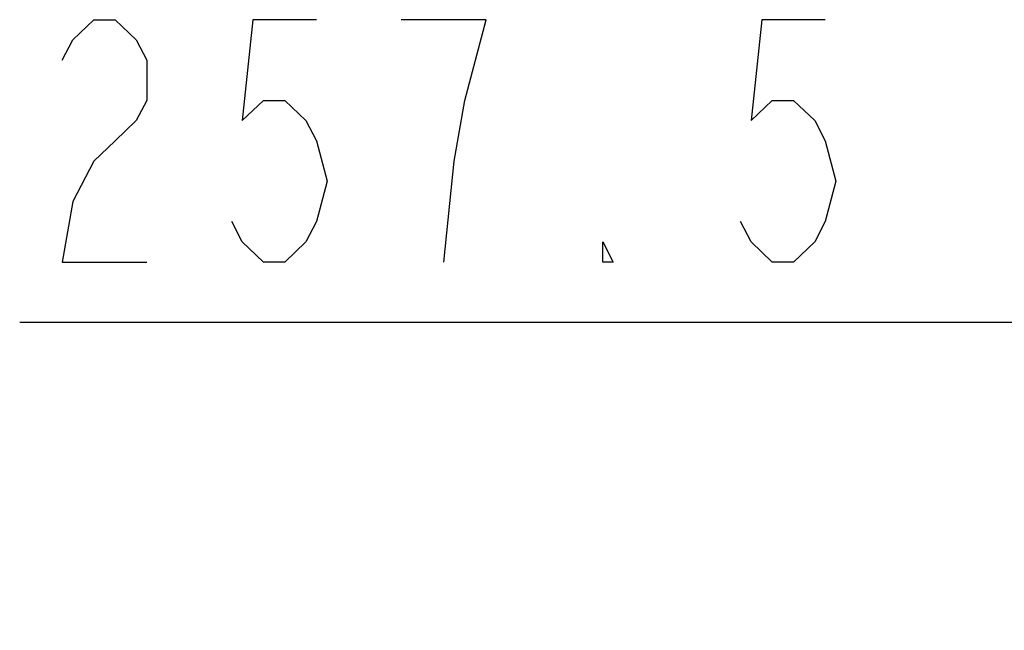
# Model space of a CAD drawing. Header units: millimetres. Extents: x 0 to 8410, y 0 to 5940.
# Tile 15 of 122: x 1437 to 1803, y 3807 to 4034. Entities that reach past the tile are written whole.
import ezdxf

# ---------------------------------------------------------------- set-up
doc = ezdxf.new("R2010")
doc.units = ezdxf.units.MM
doc.header["$LTSCALE"] = 462.55
doc.layers.get('0').update_dxf_attribs({"linetype": 'CONTINUOUS'})
doc.layers.add('204101000016_DXF_DIMENSION', color=7, linetype='CONTINUOUS')
doc.styles.get("Standard").update_dxf_attribs({"font": 'txt', "width": 0.7})
doc.dimstyles.new('DIMSTYLE_4', dxfattribs={"dimtxt": 90, "dimasz": 50, "dimexe": 1.5, "dimexo": 0, "dimgap": 2.25, "dimtad": 1, "dimdsep": 46, "dimtxsty": 'Standard', "dimblk": '_FILLED', "dimblk1": '_FILLED', "dimblk2": '_FILLED', "dimcen": 0.09, "dimclrt": 5, "dimazin": 2, "dimtp": 0.01, "dimtm": 0.01, "dimtfac": 1, "dimtofl": 0, "dimtmove": 0, "dimatfit": 3, "dimldrblk": '_FILLED', "dimfxl": 1, "dimtolj": 1, "dimarcsym": 0})

# ---------------------------------------------------------------- blocks, each defined once
blk = doc.blocks.new('_FILLED')
at = {"color": 0, "linetype": 'ByBlock'}
blk.add_solid([(0, 0), (-1, 0.17), (-1, -0.17)], dxfattribs=at)
blk = doc.blocks.new('*D8')
at = {"layer": '204101000016_DXF_DIMENSION', "color": 2, "linetype": 'Continuous'}
for p, q in [((1813.23, 3807.43), (1813.23, 3936.73)), ((2070.73, 3864.74), (2070.73, 3936.73)), ((1941.98, 3921.73), (1437.18, 3921.73)), ((1813.23, 3921.73), (1941.98, 3921.73)), ((2070.73, 3921.73), (1941.98, 3921.73))]:
    blk.add_line(p, q, dxfattribs=at)
at = {"layer": '204101000016_DXF_DIMENSION', "color": 2, "linetype": 'Continuous', "xscale": 50, "yscale": 50, "zscale": 50, "rotation": 180}
blk.add_blockref('_FILLED', (1813.23, 3921.73), dxfattribs=at)
at = {"layer": '204101000016_DXF_DIMENSION', "color": 2, "linetype": 'Continuous', "xscale": 50, "yscale": 50, "zscale": 50}
blk.add_blockref('_FILLED', (2070.73, 3921.73), dxfattribs=at)

msp = doc.modelspace()

# ---------------------------------------------------------------- linework, layer by layer
at = {"layer": '204101000016_DXF_DIMENSION', "color": 5, "linetype": 'Continuous'}
for points in [[(1452.9308, 4019.22706), (1456.86824, 4026.72748), (1464.74325, 4034.22739), (1472.61826, 4034.22739), (1480.49326, 4026.72748), (1484.4307, 4019.22706), (1484.4307, 4004.22724), (1480.49326, 3996.72734), (1472.61826, 3989.22743), (1464.74325, 3981.727), (1456.86824, 3966.72719), (1452.9308, 3944.22746), (1484.4307, 3944.22746)], [(1547.43076, 4034.22739), (1523.80574, 4034.22739), (1519.8683, 3996.72734), (1527.74318, 4004.22724), (1535.61819, 4004.22724), (1543.49319, 3996.72734), (1547.43076, 3989.22743), (1551.3682, 3974.22709), (1547.43076, 3959.22728), (1543.49319, 3951.72737), (1535.61819, 3944.22746), (1527.74318, 3944.22746), (1519.8683, 3951.72737), (1515.93073, 3959.22728)], [(1602.55568, 4004.22724), (1610.43069, 4034.22739), (1578.93079, 4034.22739)], [(1736.43068, 4034.22739), (1712.80578, 4034.22739), (1708.86822, 3996.72734), (1716.74322, 4004.22724), (1724.61823, 4004.22724), (1732.49324, 3996.72734), (1736.43068, 3989.22743), (1740.36824, 3974.22709), (1736.43068, 3959.22728), (1732.49324, 3951.72737), (1724.61823, 3944.22746), (1716.74322, 3944.22746), (1708.86822, 3951.72737), (1704.93078, 3959.22728)], [(1594.6808, 3944.22746), (1598.61824, 3981.727), (1602.55568, 4004.22724)], [(1657.68073, 3944.22746), (1653.74329, 3944.22746), (1653.74329, 3951.72737), (1657.68073, 3944.22746)]]:
    msp.add_lwpolyline(points, dxfattribs=at)

# ---------------------------------------------------------------- dimensions: what is measured, and where the dimension line sits
at = {"layer": '204101000016_DXF_DIMENSION', "color": 2, "linetype": 'Continuous'}
dim = msp.add_linear_dim(base=(1813.23067, 3921.72726), p1=(2070.73067, 3864.74107), p2=(1813.23067, 3807.43145), angle=180, dimstyle='DIMSTYLE_4', dxfattribs=at)
dim.commit()
dim.dimension.update_dxf_attribs({"geometry": '*D8', "text_midpoint": (1437.18074, 3921.72726), "dimtype": 160})

doc.saveas('drawing.dxf')
